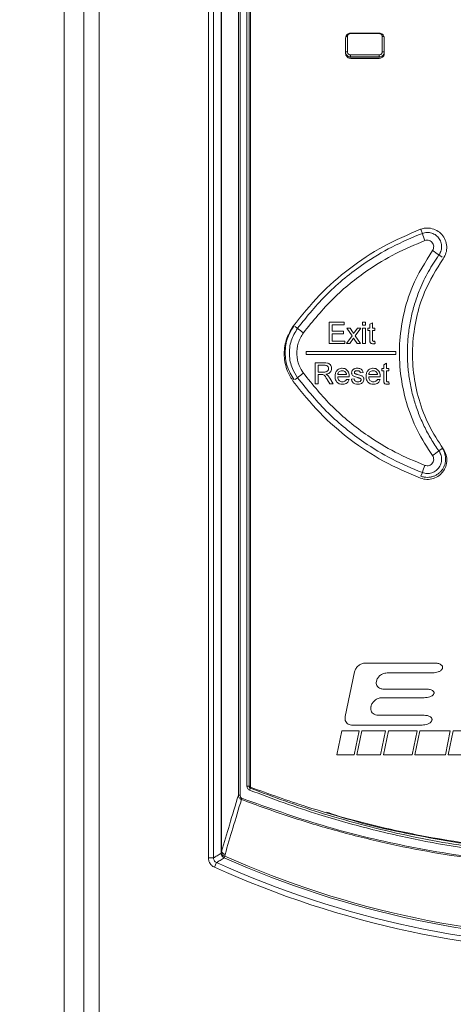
# Model space of a CAD drawing. Header units: millimetres. Extents: x 0 to 1260, y 0 to 891.
# Tile 26 of 89: x 156 to 198, y 564 to 659. Entities that reach past the tile are written whole.
import ezdxf

# ---------------------------------------------------------------- set-up
doc = ezdxf.new("R2010")
doc.units = ezdxf.units.MM
doc.header["$LTSCALE"] = 3
doc.styles.add('SLDTEXTSTYLE1', font='TXT', dxfattribs={"width": 0.75})
doc.dimstyles.new('SLDDIMSTYLE0', dxfattribs={"dimtxt": 7.5, "dimasz": 9, "dimexe": 0, "dimexo": 0.0625, "dimgap": 1.875, "dimtad": 1, "dimdec": 0, "dimrnd": 1e-09, "dimzin": 12, "dimdsep": 46, "dimtxsty": 'SLDTEXTSTYLE1', "dimblk1": 'CLOSED', "dimblk2": 'CLOSED', "dimsah": 1, "dimcen": 0.09, "dimadec": 0, "dimazin": 3, "dimtfac": 1, "dimtofl": 0, "dimtmove": 0, "dimatfit": 3, "dimldrblk": 'CLOSED', "dimfxl": 0, "dimfrac": 2, "dimtolj": 1, "dimtzin": 12, "dimarcsym": 0})

# ---------------------------------------------------------------- blocks, each defined once
blk = doc.blocks.new('_CLOSED')
at = {"color": 0, "linetype": 'ByBlock', "lineweight": -2}
for p, q in [((-1, 0.166667), (0, 0)), ((-1, 0.166667), (-1, -0.166667)), ((0, 0), (-1, -0.166667)), ((0, 0), (-1, 0))]:
    blk.add_line(p, q, dxfattribs=at)
blk = doc.blocks.new('_D_1')
at = {"color": 7, "linetype": 'Continuous', "lineweight": 0}
for p, q in [((181.633, 775.884), (127.143, 775.884)), ((130.143, 469.384), (130.143, 775.884)), ((181.637, 469.384), (127.143, 469.384))]:
    blk.add_line(p, q, dxfattribs=at)
at = {"color": 7, "linetype": 'Continuous', "lineweight": 0, "xscale": 9, "yscale": 9}
for p, rotation in [((130.143, 775.884, -1.661), 90.00000000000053), ((130.143, 469.384, -1.661), 270.0000000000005)]:
    blk.add_blockref('_CLOSED', p, dxfattribs=dict(at, rotation=rotation))
at = {"color": 7, "linetype": 'Continuous', "lineweight": 0, "insert": (120.475, 614.322), "char_height": 7.5, "attachment_point": 1, "rotation": 90, "style": 'SLDTEXTSTYLE1'}
blk.add_mtext('307', dxfattribs=at)

msp = doc.modelspace()

# ---------------------------------------------------------------- linework, layer by layer
at = {"color": 7, "linetype": 'Continuous', "lineweight": 15}
for p, q in [((160.143, 754.004), (160.143, 479.342)), ((174.13, 578.149), (174.13, 717.219)), ((174.623, 717.219), (174.623, 578.149)), ((175.37, 578.789), (175.37, 716.472)), ((175.39, 716.472), (175.39, 578.789)), ((162.037, 531.466), (162.037, 714.203)), ((163.537, 714.727), (163.537, 530.941)), ((177.029, 584.252), (177.029, 714.832)), ((177.207, 714.832), (177.207, 584.252)), ((177.862, 585.109), (177.862, 714.061)), ((178.073, 714.061), (178.073, 585.109)), ((178.2, 585.009), (178.2, 713.761)), ((187.602, 657.785), (187.602, 656.305)), ((187.92, 658.129), (190.674, 658.124)), ((190.976, 656.312), (190.976, 657.779)), ((187.42, 656.169), (187.42, 657.63)), ((191.172, 657.623), (191.172, 656.177)), ((187.809, 655.705), (190.79, 655.705)), ((190.674, 655.676), (187.92, 655.671)), ((185.703, 632.844), (185.703, 632.844)), ((185.832, 630.082), (187.281, 630.082)), ((185.832, 628.027), (185.832, 630.082)), ((187.281, 630.082), (187.281, 629.845)), ((189.072, 630.082), (189.335, 630.082)), ((189.072, 629.818), (189.072, 630.082)), ((189.335, 630.082), (189.335, 629.818)), ((186.122, 629.845), (186.122, 629.212)), ((187.281, 629.845), (186.122, 629.845)), ((186.122, 629.212), (187.202, 629.212)), ((187.202, 629.212), (187.202, 628.975)), ((187.544, 629.528), (187.86, 629.528)), ((188.045, 628.778), (187.544, 629.528)), ((187.86, 629.528), (188.103, 629.164)), ((188.308, 629.153), (188.572, 629.528)), ((188.887, 629.528), (188.36, 628.778)), ((188.572, 629.528), (188.887, 629.528)), ((189.335, 629.818), (189.072, 629.818)), ((189.072, 629.528), (189.335, 629.528)), ((189.072, 628.027), (189.072, 629.528)), ((189.335, 629.528), (189.335, 628.027)), ((189.573, 629.528), (189.757, 629.528)), ((189.573, 629.291), (189.573, 629.528)), ((189.757, 629.291), (189.573, 629.291)), ((189.757, 629.894), (190.02, 630.044)), ((189.757, 629.528), (189.757, 629.894)), ((189.757, 628.449), (189.757, 629.291)), ((190.02, 630.044), (190.02, 629.528)), ((190.02, 629.528), (190.257, 629.528)), ((190.02, 629.291), (190.02, 628.439)), ((190.257, 629.291), (190.02, 629.291)), ((190.257, 629.528), (190.257, 629.291)), ((186.122, 628.975), (186.122, 628.264)), ((187.202, 628.975), (186.122, 628.975)), ((186.122, 628.264), (187.334, 628.264)), ((187.334, 628.264), (187.334, 628.027)), ((187.518, 628.027), (188.045, 628.778)), ((188.198, 628.547), (187.834, 628.027)), ((188.253, 628.465), (188.198, 628.547)), ((188.546, 628.027), (188.253, 628.465)), ((188.36, 628.778), (188.861, 628.027)), ((190.257, 628.244), (190.284, 628.023)), ((192.303, 627.259), (183.603, 627.259)), ((183.603, 627.259), (183.603, 626.959)), ((187.334, 628.027), (185.832, 628.027)), ((187.834, 628.027), (187.518, 628.027)), ((188.861, 628.027), (188.546, 628.027)), ((189.335, 628.027), (189.072, 628.027)), ((192.303, 626.959), (192.303, 627.259)), ((183.603, 626.959), (192.303, 626.959)), ((184.475, 626.157), (185.367, 626.157)), ((184.475, 624.103), (184.475, 626.157)), ((185.378, 625.92), (184.765, 625.92)), ((184.765, 625.92), (184.765, 625.262)), ((190.929, 625.604), (191.114, 625.604)), ((190.929, 625.367), (190.929, 625.604)), ((191.114, 625.367), (190.929, 625.367)), ((191.114, 625.97), (191.377, 626.12)), ((191.114, 625.604), (191.114, 625.97)), ((191.114, 624.525), (191.114, 625.367)), ((191.377, 626.12), (191.377, 625.604)), ((191.377, 625.604), (191.614, 625.604)), ((191.377, 625.367), (191.377, 624.515)), ((191.614, 625.367), (191.377, 625.367)), ((191.614, 625.604), (191.614, 625.367)), ((184.765, 625.262), (185.315, 625.262)), ((185.062, 625.025), (184.765, 625.025)), ((184.765, 625.025), (184.765, 624.103)), ((185.892, 624.103), (185.636, 624.537)), ((185.887, 624.67), (186.224, 624.103)), ((186.662, 625.025), (187.505, 625.025)), ((187.767, 624.788), (186.662, 624.788)), ((187.502, 624.551), (187.76, 624.524)), ((187.979, 624.577), (188.242, 624.603)), ((189.112, 625.209), (188.848, 625.183)), ((189.665, 625.025), (190.508, 625.025)), ((190.77, 624.788), (189.665, 624.788)), ((190.505, 624.551), (190.763, 624.524)), ((191.614, 624.32), (191.64, 624.099)), ((184.765, 624.103), (184.475, 624.103)), ((186.224, 624.103), (185.892, 624.103)), ((196.058, 597.045), (189.336, 597.045)), ((188.294, 596.201), (187.376, 591.881)), ((191.435, 596.091), (195.855, 596.091)), ((195.214, 594.523), (191.103, 594.523)), ((189.879, 592.827), (189.882, 592.842)), ((190.924, 593.685), (195.036, 593.685)), ((195.03, 591.983), (190.563, 591.983)), ((188.059, 591.038), (194.829, 591.038)), ((186.567, 588.161), (187.054, 590.475)), ((187.054, 590.475), (188.73, 590.475)), ((188.73, 590.475), (188.242, 588.161)), ((188.519, 588.161), (189.006, 590.475)), ((189.006, 590.475), (191.298, 590.475)), ((191.298, 590.475), (190.811, 588.161)), ((191.088, 588.161), (191.575, 590.475)), ((191.575, 590.475), (194.347, 590.475)), ((194.347, 590.475), (193.859, 588.161)), ((194.137, 588.161), (194.624, 590.475)), ((194.624, 590.475), (197.562, 590.475)), ((197.562, 590.475), (197.088, 588.161)), ((197.352, 588.161), (197.839, 590.475)), ((197.839, 590.475), (224.59, 590.475)), ((188.242, 588.161), (186.567, 588.161)), ((190.811, 588.161), (188.519, 588.161)), ((193.859, 588.161), (191.088, 588.161)), ((197.088, 588.161), (194.137, 588.161)), ((224.103, 588.161), (197.352, 588.161)), ((177.207, 584.252), (177.029, 584.252)), ((178.073, 585.109), (177.862, 585.109)), ((175.37, 578.789), (175.345, 578.617)), ((175.37, 578.789), (175.39, 578.789)), ((174.13, 578.149), (174.623, 578.149)), ((174.71, 577.251), (174.912, 577.7)), ((175.637, 578.167), (175.707, 578.323)), ((175.707, 578.323), (175.732, 578.495))]:
    msp.add_line(p, q, dxfattribs=at)
at = {"color": 8, "linetype": 'Continuous', "lineweight": 15}
for p, q in [((187.444, 657.785), (187.602, 657.785)), ((190.976, 657.779), (191.144, 657.779)), ((187.42, 656.305), (187.602, 656.305)), ((190.976, 656.312), (191.172, 656.312)), ((194.858, 638.708), (194.716, 639.082)), ((196.467, 636.611), (196.766, 636.396)), ((182.755, 629.503), (182.494, 629.693)), ((182.755, 624.716), (182.518, 624.543)), ((196.467, 617.608), (196.794, 617.844)), ((194.858, 615.511), (194.726, 615.163)), ((178.2, 585.109), (178.073, 585.109))]:
    msp.add_line(p, q, dxfattribs=at)
at = {"color": 7, "linetype": 'Continuous', "lineweight": 15}
for centre, radius, start, end in [((189.373, 655.963), 1.471, 178.30687, 186.09587), ((192.327, 655.968), 1.65, 178.48993, 185.43225), ((202.63, 641.033), 8.113, 196.65481, 201.89647), ((204.196, 648.362), 14.065, 233.55006, 236.66726), ((187.643, 635.24), 7.537, 229.56883, 235.05783), ((187.643, 618.978), 7.537, 124.94217, 130.43117), ((204.196, 605.857), 14.065, 123.33274, 126.44994), ((202.63, 613.186), 8.113, 158.10353, 163.34519), ((179.099, 584.403), 1.039, 149.99255, 161.27572), ((180.262, 582.821), 3.101, 158.94954, 161.24876), ((175.778, 578.781), 0.463, 200.73053, 261.13344), ((175.854, 578.627), 0.509, 181.20524, 244.80146), ((175.803, 578.953), 0.463, 200.73073, 261.12267), ((175.886, 579.021), 0.548, 205.05065, 253.62391), ((213.3, 662.784), 93.343, 245.71672, 294.28328), ((213.3, 662.784), 92.62, 246.00671, 293.99329), ((213.3, 662.784), 92.449, 246.00671, 293.99329), ((213.3, 662.784), 93.836, 245.71672, 294.28328)]:
    msp.add_arc(centre, radius, start, end, dxfattribs=at)
at = {"color": 8, "linetype": 'Continuous', "lineweight": 15}
msp.add_arc((177.963, 585.09), 0.29, 324.77409, 340.78004, dxfattribs=at)
at = {"color": 7, "linetype": 'Continuous', "lineweight": 15}
for centre, major_axis, ratio, start_param, end_param in [((213.3, 692.721), (661.6, 0), 0.052392, 4.673992, 4.678188), ((213.3, 621.369), (661.6, 0), 0.052392, 1.604997, 1.609193), ((213.3, 621.169), (661.4, 0), 0.052408, 1.604997, 1.609193)]:
    msp.add_ellipse(centre, major_axis=major_axis, ratio=ratio, start_param=start_param, end_param=end_param, dxfattribs=at)
for points, knots in [([(187.42, 657.63), (187.426, 657.687), (187.437, 657.799), (187.523, 657.949), (187.65, 658.061), (187.791, 658.12), (187.883, 658.126), (187.92, 658.129)], [0, 0, 0, 0, 0.214985, 0.429776, 0.646451, 0.856702, 1, 1, 1, 1]), ([(187.903, 658.084), (187.88, 658.083), (187.824, 658.079), (187.739, 658.043), (187.664, 657.975), (187.612, 657.886), (187.606, 657.819), (187.602, 657.785)], [0, 0, 0, 0, 0.144546, 0.358543, 0.572193, 0.786111, 1, 1, 1, 1]), ([(190.674, 658.124), (190.73, 658.118), (190.843, 658.106), (190.993, 658.019), (191.105, 657.891), (191.164, 657.751), (191.17, 657.66), (191.172, 657.623)], [0, 0, 0, 0, 0.215726, 0.431251, 0.648838, 0.860091, 1, 1, 1, 1]), ([(190.976, 657.779), (190.975, 657.801), (190.971, 657.856), (190.935, 657.941), (190.868, 658.017), (190.778, 658.069), (190.711, 658.075), (190.677, 658.079)], [0, 0, 0, 0, 0.141096, 0.355941, 0.570611, 0.785299, 1, 1, 1, 1]), ([(187.92, 655.671), (187.864, 655.677), (187.751, 655.688), (187.599, 655.774), (187.487, 655.902), (187.428, 656.042), (187.422, 656.133), (187.42, 656.169)], [0, 0, 0, 0, 0.216475, 0.43278, 0.650287, 0.860398, 1, 1, 1, 1]), ([(187.602, 656.305), (187.604, 656.283), (187.607, 656.228), (187.643, 656.143), (187.711, 656.067), (187.801, 656.016), (187.869, 656.009), (187.903, 656.006)], [0, 0, 0, 0, 0.1406807, 0.3544688, 0.569083, 0.7845521, 1, 1, 1, 1]), ([(191.172, 656.177), (191.167, 656.12), (191.155, 656.007), (191.068, 655.856), (190.941, 655.744), (190.801, 655.685), (190.71, 655.679), (190.674, 655.676)], [0, 0, 0, 0, 0.216342, 0.432492, 0.650423, 0.861616, 1, 1, 1, 1]), ([(190.677, 656.011), (190.699, 656.013), (190.754, 656.017), (190.838, 656.052), (190.914, 656.12), (190.966, 656.21), (190.973, 656.278), (190.976, 656.312)], [0, 0, 0, 0, 0.139514, 0.354333, 0.569423, 0.784723, 1, 1, 1, 1]), ([(194.678, 639.1), (193.464, 638.583), (191.035, 637.548), (187.761, 635.358), (184.789, 632.786), (183.167, 630.751), (182.348, 629.723)], [0, 0, 0, 0, 0.251846, 0.503692, 0.749282, 1, 1, 1, 1]), ([(182.755, 629.503), (183.684, 630.655), (185.571, 632.991), (188.759, 635.547), (191.886, 637.465), (193.862, 638.291), (194.858, 638.708)], [0, 0, 0, 0, 0.2875221, 0.5833882, 0.7901822, 1, 1, 1, 1]), ([(196.87, 636.244), (196.977, 636.428), (197.19, 636.795), (197.255, 637.441), (197.116, 638.067), (196.777, 638.614), (196.273, 639.017), (195.668, 639.229), (195.111, 639.236), (194.794, 639.137), (194.678, 639.1)], [0, 0, 0, 0, 0.132003, 0.264, 0.395571, 0.528333, 0.659314, 0.792215, 0.923923, 1, 1, 1, 1]), ([(194.858, 638.708), (194.931, 638.731), (195.079, 638.779), (195.311, 638.803), (195.545, 638.789), (195.772, 638.737), (195.988, 638.646), (196.185, 638.521), (196.359, 638.364), (196.504, 638.181), (196.616, 637.975), (196.691, 637.755), (196.729, 637.523), (196.728, 637.29), (196.686, 637.06), (196.605, 636.827), (196.515, 636.686), (196.467, 636.611)], [0, 0, 0, 0, 0.0650645, 0.1320166, 0.1970974, 0.2640673, 0.3291668, 0.3961572, 0.4612602, 0.5282548, 0.5933488, 0.6603338, 0.725413, 0.792382, 0.8574477, 0.924402, 1, 1, 1, 1]), ([(195.103, 638.007), (194.148, 637.609), (192.224, 636.807), (189.216, 634.967), (186.097, 632.482), (184.259, 630.213), (183.326, 629.062)], [0, 0, 0, 0, 0.206831, 0.416682, 0.704173, 1, 1, 1, 1]), ([(195.839, 637.049), (195.861, 637.083), (195.921, 637.177), (195.967, 637.358), (195.951, 637.572), (195.864, 637.77), (195.717, 637.929), (195.525, 638.028), (195.31, 638.063), (195.172, 638.026), (195.103, 638.007)], [0, 0, 0, 0, 0.075808, 0.20768, 0.339566, 0.471519, 0.603566, 0.735691, 0.867847, 1, 1, 1, 1]), ([(195.839, 617.17), (195.325, 617.963), (194.282, 619.57), (193.261, 622.26), (192.672, 625.091), (192.573, 627.96), (192.968, 630.824), (193.911, 633.954), (195.133, 635.915), (195.839, 637.049)], [0, 0, 0, 0, 0.133389, 0.270651, 0.404012, 0.541248, 0.674611, 0.81185, 1, 1, 1, 1]), ([(196.467, 636.611), (196.115, 636.085), (195.407, 635.026), (194.669, 633.463), (194.142, 632.012), (193.786, 630.693), (193.539, 629.334), (193.41, 627.961), (193.396, 626.592), (193.496, 625.23), (193.713, 623.866), (194.045, 622.527), (194.484, 621.231), (195.031, 619.98), (195.681, 618.76), (196.204, 617.993), (196.467, 617.608)], [0, 0, 0, 0, 0.093477, 0.188254, 0.254699, 0.321606, 0.389967, 0.458832, 0.525278, 0.592186, 0.660549, 0.729414, 0.795861, 0.86277, 0.931134, 1, 1, 1, 1]), ([(196.87, 617.825), (196.388, 618.571), (195.425, 620.063), (194.475, 622.566), (193.94, 625.179), (193.847, 627.851), (194.219, 630.491), (195.092, 633.389), (196.216, 635.194), (196.87, 636.244)], [0, 0, 0, 0, 0.13534, 0.27068, 0.406021, 0.541364, 0.676689, 0.812015, 1, 1, 1, 1]), ([(182.348, 629.723), (182.086, 629.28), (181.563, 628.394), (181.397, 626.835), (181.672, 625.43), (182.146, 624.671), (182.348, 624.346)], [0, 0, 0, 0, 0.266833, 0.533677, 0.800486, 1, 1, 1, 1]), ([(182.428, 624.504), (182.172, 624.937), (181.659, 625.804), (181.496, 627.328), (181.765, 628.702), (182.229, 629.446), (182.428, 629.764)], [0, 0, 0, 0, 0.266729, 0.533465, 0.800037, 1, 1, 1, 1]), ([(182.755, 624.716), (182.574, 625.005), (182.153, 625.681), (181.908, 626.932), (182.056, 628.32), (182.522, 629.109), (182.755, 629.503)], [0, 0, 0, 0, 0.199535, 0.466267, 0.73314, 1, 1, 1, 1]), ([(188.103, 629.164), (188.112, 629.151), (188.133, 629.119), (188.168, 629.067), (188.194, 629.028), (188.207, 629.009)], [0, 0, 0, 0, 0.249991, 0.624995, 1, 1, 1, 1]), ([(188.207, 629.009), (188.224, 629.033), (188.249, 629.069), (188.283, 629.117), (188.299, 629.141), (188.308, 629.153)], [0, 0, 0, 0, 0.5, 0.75, 1, 1, 1, 1]), ([(183.326, 629.062), (183.136, 628.74), (182.755, 628.097), (182.634, 626.965), (182.834, 625.944), (183.179, 625.393), (183.326, 625.157)], [0, 0, 0, 0, 0.266888, 0.533727, 0.800435, 1, 1, 1, 1]), ([(190.098, 628.001), (190.048, 628.003), (189.968, 628.006), (189.867, 628.052), (189.802, 628.115), (189.752, 628.251), (189.755, 628.364), (189.757, 628.449)], [0, 0, 0, 0, 0.223353, 0.358614, 0.494472, 0.620505, 1, 1, 1, 1]), ([(190.02, 628.439), (190.021, 628.415), (190.022, 628.371), (190.025, 628.314), (190.046, 628.277), (190.072, 628.254), (190.109, 628.24), (190.138, 628.238), (190.154, 628.238)], [0, 0, 0, 0, 0.255451, 0.469253, 0.585882, 0.701795, 0.825265, 1, 1, 1, 1]), ([(190.154, 628.238), (190.163, 628.238), (190.18, 628.238), (190.206, 628.24), (190.232, 628.242), (190.249, 628.243), (190.257, 628.244)], [0, 0, 0, 0, 0.249918, 0.499856, 0.749889, 1, 1, 1, 1]), ([(190.284, 628.023), (190.268, 628.02), (190.238, 628.014), (190.176, 628.004), (190.129, 628.002), (190.098, 628.001)], [0, 0, 0, 0, 0.250212, 0.500496, 1, 1, 1, 1]), ([(185.315, 625.262), (185.37, 625.263), (185.468, 625.266), (185.594, 625.297), (185.681, 625.358), (185.734, 625.439), (185.763, 625.521), (185.765, 625.576), (185.766, 625.597)], [0, 0, 0, 0, 0.25762, 0.454783, 0.599043, 0.743162, 0.90207, 1, 1, 1, 1]), ([(185.367, 626.157), (185.462, 626.155), (185.611, 626.151), (185.809, 626.093), (185.94, 625.979), (186.028, 625.821), (186.054, 625.687), (186.056, 625.614), (186.056, 625.603)], [0, 0, 0, 0, 0.282742, 0.440881, 0.600617, 0.784956, 0.96772, 1, 1, 1, 1]), ([(185.766, 625.597), (185.763, 625.638), (185.757, 625.712), (185.701, 625.807), (185.62, 625.877), (185.506, 625.915), (185.422, 625.919), (185.378, 625.92)], [0, 0, 0, 0, 0.209813, 0.385301, 0.560881, 0.76573, 1, 1, 1, 1]), ([(186.056, 625.603), (186.05, 625.537), (186.039, 625.403), (185.935, 625.235), (185.767, 625.11), (185.617, 625.068), (185.524, 625.053), (185.511, 625.051)], [0, 0, 0, 0, 0.231966, 0.466426, 0.666396, 0.955279, 1, 1, 1, 1]), ([(186.398, 624.841), (186.406, 624.962), (186.419, 625.161), (186.556, 625.403), (186.728, 625.551), (186.918, 625.623), (187.041, 625.628), (187.092, 625.631)], [0, 0, 0, 0, 0.305004, 0.49661, 0.688556, 0.870427, 1, 1, 1, 1]), ([(187.091, 625.394), (187.023, 625.387), (186.908, 625.376), (186.772, 625.283), (186.691, 625.174), (186.667, 625.081), (186.663, 625.033), (186.662, 625.025)], [0, 0, 0, 0, 0.323748, 0.545523, 0.768018, 0.961328, 1, 1, 1, 1]), ([(187.408, 625.268), (187.386, 625.287), (187.331, 625.338), (187.221, 625.385), (187.133, 625.391), (187.091, 625.394)], [0, 0, 0, 0, 0.25004, 0.639889, 1, 1, 1, 1]), ([(187.092, 625.631), (187.174, 625.624), (187.326, 625.612), (187.519, 625.499), (187.66, 625.341), (187.753, 625.12), (187.763, 624.952), (187.768, 624.855)], [0, 0, 0, 0, 0.210848, 0.388825, 0.56643, 0.751061, 1, 1, 1, 1]), ([(188.005, 625.195), (188.007, 625.227), (188.012, 625.303), (188.061, 625.417), (188.125, 625.49), (188.165, 625.521), (188.17, 625.525)], [0, 0, 0, 0, 0.247437, 0.596739, 0.951756, 1, 1, 1, 1]), ([(188.17, 625.525), (188.198, 625.543), (188.253, 625.577), (188.377, 625.619), (188.474, 625.626), (188.538, 625.631)], [0, 0, 0, 0, 0.251919, 0.50353, 1, 1, 1, 1]), ([(188.557, 625.394), (188.497, 625.392), (188.416, 625.39), (188.325, 625.339), (188.286, 625.295), (188.271, 625.253), (188.269, 625.231), (188.269, 625.222)], [0, 0, 0, 0, 0.471146, 0.644425, 0.81774, 0.930383, 1, 1, 1, 1]), ([(188.538, 625.631), (188.65, 625.621), (188.807, 625.609), (188.982, 625.504), (189.077, 625.379), (189.099, 625.272), (189.112, 625.209)], [0, 0, 0, 0, 0.420194, 0.589396, 0.76025, 1, 1, 1, 1]), ([(188.848, 625.183), (188.839, 625.218), (188.824, 625.279), (188.761, 625.343), (188.679, 625.384), (188.608, 625.392), (188.563, 625.393), (188.557, 625.394)], [0, 0, 0, 0, 0.27379, 0.465993, 0.657948, 0.955563, 1, 1, 1, 1]), ([(189.401, 624.841), (189.409, 624.962), (189.422, 625.161), (189.559, 625.403), (189.731, 625.551), (189.921, 625.623), (190.044, 625.628), (190.095, 625.631)], [0, 0, 0, 0, 0.305026, 0.496641, 0.688597, 0.870459, 1, 1, 1, 1]), ([(190.094, 625.394), (190.026, 625.387), (189.911, 625.376), (189.775, 625.283), (189.694, 625.174), (189.67, 625.081), (189.666, 625.033), (189.665, 625.025)], [0, 0, 0, 0, 0.323783, 0.545556, 0.768051, 0.961361, 1, 1, 1, 1]), ([(190.411, 625.268), (190.389, 625.287), (190.334, 625.338), (190.224, 625.385), (190.136, 625.391), (190.094, 625.394)], [0, 0, 0, 0, 0.250075, 0.639876, 1, 1, 1, 1]), ([(190.095, 625.631), (190.177, 625.624), (190.328, 625.612), (190.522, 625.499), (190.663, 625.341), (190.756, 625.12), (190.766, 624.952), (190.771, 624.855)], [0, 0, 0, 0, 0.210791, 0.38874, 0.566317, 0.750951, 1, 1, 1, 1]), ([(182.348, 624.346), (183.171, 623.313), (184.818, 621.249), (187.802, 618.68), (191.075, 616.503), (193.469, 615.483), (194.679, 614.968)], [0, 0, 0, 0, 0.251849, 0.503698, 0.749288, 1, 1, 1, 1]), ([(194.858, 615.511), (193.877, 615.921), (191.899, 616.746), (188.808, 618.639), (185.603, 621.197), (183.713, 623.532), (182.755, 624.716)], [0, 0, 0, 0, 0.2067941, 0.4166119, 0.7041359, 1, 1, 1, 1]), ([(183.326, 625.157), (184.231, 624.038), (186.067, 621.766), (189.169, 619.283), (192.211, 617.419), (194.134, 616.616), (195.103, 616.211)], [0, 0, 0, 0, 0.287487, 0.583318, 0.790149, 1, 1, 1, 1]), ([(185.205, 625.015), (185.193, 625.017), (185.169, 625.021), (185.122, 625.024), (185.086, 625.024), (185.062, 625.025)], [0, 0, 0, 0, 0.250226, 0.50042, 1, 1, 1, 1]), ([(185.636, 624.537), (185.607, 624.584), (185.55, 624.679), (185.454, 624.823), (185.351, 624.958), (185.249, 624.998), (185.205, 625.015)], [0, 0, 0, 0, 0.252644, 0.505383, 0.789354, 1, 1, 1, 1]), ([(185.511, 625.051), (185.525, 625.044), (185.553, 625.03), (185.609, 624.999), (185.646, 624.97), (185.671, 624.95)], [0, 0, 0, 0, 0.250462, 0.501004, 1, 1, 1, 1]), ([(185.671, 624.95), (185.692, 624.929), (185.734, 624.887), (185.809, 624.796), (185.856, 624.72), (185.887, 624.67)], [0, 0, 0, 0, 0.250417, 0.501051, 1, 1, 1, 1]), ([(187.106, 624.076), (187.001, 624.085), (186.825, 624.1), (186.615, 624.236), (186.484, 624.404), (186.409, 624.613), (186.402, 624.762), (186.398, 624.841)], [0, 0, 0, 0, 0.265579, 0.443266, 0.620958, 0.800231, 1, 1, 1, 1]), ([(186.662, 624.788), (186.671, 624.716), (186.686, 624.596), (186.774, 624.451), (186.887, 624.36), (187.006, 624.318), (187.081, 624.315), (187.11, 624.314)], [0, 0, 0, 0, 0.294844, 0.491112, 0.687584, 0.879538, 1, 1, 1, 1]), ([(187.76, 624.524), (187.727, 624.442), (187.665, 624.289), (187.478, 624.147), (187.289, 624.085), (187.166, 624.079), (187.106, 624.076)], [0, 0, 0, 0, 0.306796, 0.569294, 0.790688, 1, 1, 1, 1]), ([(187.11, 624.314), (187.17, 624.318), (187.27, 624.325), (187.395, 624.394), (187.463, 624.474), (187.491, 624.53), (187.502, 624.551)], [0, 0, 0, 0, 0.36589, 0.611882, 0.858236, 1, 1, 1, 1]), ([(187.505, 625.025), (187.502, 625.047), (187.496, 625.091), (187.474, 625.172), (187.441, 625.232), (187.411, 625.264), (187.408, 625.268)], [0, 0, 0, 0, 0.251464, 0.503461, 0.946066, 1, 1, 1, 1]), ([(187.768, 624.855), (187.768, 624.85), (187.768, 624.838), (187.768, 624.816), (187.767, 624.799), (187.767, 624.788)], [0, 0, 0, 0, 0.250002, 0.500004, 1, 1, 1, 1]), ([(188.602, 624.076), (188.507, 624.082), (188.358, 624.09), (188.174, 624.185), (188.055, 624.321), (188, 624.462), (187.983, 624.554), (187.979, 624.577)], [0, 0, 0, 0, 0.319499, 0.500689, 0.682476, 0.920616, 1, 1, 1, 1]), ([(188.59, 624.726), (188.524, 624.745), (188.395, 624.784), (188.225, 624.841), (188.098, 624.933), (188.028, 625.042), (188.007, 625.135), (188.006, 625.185), (188.005, 625.195)], [0, 0, 0, 0, 0.251548, 0.497617, 0.656299, 0.815557, 0.964161, 1, 1, 1, 1]), ([(188.242, 624.603), (188.253, 624.556), (188.271, 624.477), (188.343, 624.388), (188.438, 624.333), (188.53, 624.315), (188.59, 624.314), (188.605, 624.314)], [0, 0, 0, 0, 0.280186, 0.464717, 0.649403, 0.908309, 1, 1, 1, 1]), ([(188.269, 625.222), (188.269, 625.215), (188.27, 625.195), (188.279, 625.168), (188.291, 625.151), (188.296, 625.143)], [0, 0, 0, 0, 0.25234, 0.688706, 1, 1, 1, 1]), ([(188.296, 625.143), (188.302, 625.136), (188.314, 625.123), (188.343, 625.102), (188.367, 625.091), (188.383, 625.083)], [0, 0, 0, 0, 0.25186, 0.504403, 1, 1, 1, 1]), ([(188.383, 625.083), (188.4, 625.078), (188.441, 625.065), (188.507, 625.046), (188.557, 625.032), (188.582, 625.026)], [0, 0, 0, 0, 0.250039, 0.625002, 1, 1, 1, 1]), ([(188.582, 625.026), (188.649, 625.004), (188.783, 624.962), (188.96, 624.908), (189.092, 624.82), (189.166, 624.717), (189.189, 624.622), (189.19, 624.569), (189.191, 624.554)], [0, 0, 0, 0, 0.251781, 0.503723, 0.657475, 0.812079, 0.945294, 1, 1, 1, 1]), ([(188.837, 624.649), (188.817, 624.657), (188.777, 624.673), (188.694, 624.698), (188.631, 624.714), (188.59, 624.726)], [0, 0, 0, 0, 0.250351, 0.50051, 1, 1, 1, 1]), ([(189.191, 624.554), (189.185, 624.5), (189.173, 624.392), (189.086, 624.254), (188.948, 624.146), (188.781, 624.086), (188.658, 624.079), (188.602, 624.076)], [0, 0, 0, 0, 0.190525, 0.382145, 0.561901, 0.803948, 1, 1, 1, 1]), ([(188.605, 624.314), (188.668, 624.317), (188.757, 624.321), (188.855, 624.378), (188.901, 624.43), (188.924, 624.483), (188.926, 624.514), (188.927, 624.527)], [0, 0, 0, 0, 0.4321058, 0.6052224, 0.7782376, 0.9108026, 1, 1, 1, 1]), ([(188.927, 624.527), (188.926, 624.541), (188.923, 624.568), (188.899, 624.607), (188.867, 624.633), (188.844, 624.645), (188.837, 624.649)], [0, 0, 0, 0, 0.254455, 0.510013, 0.845466, 1, 1, 1, 1]), ([(190.109, 624.076), (190.004, 624.085), (189.828, 624.1), (189.617, 624.236), (189.487, 624.404), (189.412, 624.613), (189.405, 624.762), (189.401, 624.841)], [0, 0, 0, 0, 0.265604, 0.443276, 0.620953, 0.800239, 1, 1, 1, 1]), ([(189.665, 624.788), (189.674, 624.716), (189.688, 624.596), (189.777, 624.451), (189.89, 624.36), (190.009, 624.318), (190.084, 624.315), (190.113, 624.314)], [0, 0, 0, 0, 0.294868, 0.49114, 0.687617, 0.879561, 1, 1, 1, 1]), ([(190.763, 624.524), (190.73, 624.442), (190.668, 624.289), (190.481, 624.147), (190.292, 624.085), (190.169, 624.079), (190.109, 624.076)], [0, 0, 0, 0, 0.306827, 0.569368, 0.790757, 1, 1, 1, 1]), ([(190.113, 624.314), (190.173, 624.318), (190.273, 624.325), (190.398, 624.394), (190.466, 624.474), (190.494, 624.53), (190.505, 624.551)], [0, 0, 0, 0, 0.365795, 0.611765, 0.858097, 1, 1, 1, 1]), ([(190.508, 625.025), (190.505, 625.047), (190.499, 625.091), (190.477, 625.172), (190.444, 625.232), (190.414, 625.264), (190.411, 625.268)], [0, 0, 0, 0, 0.251471, 0.503475, 0.946124, 1, 1, 1, 1]), ([(190.771, 624.855), (190.771, 624.85), (190.771, 624.838), (190.771, 624.816), (190.77, 624.799), (190.77, 624.788)], [0, 0, 0, 0, 0.250002, 0.500004, 1, 1, 1, 1]), ([(191.455, 624.076), (191.405, 624.078), (191.325, 624.082), (191.224, 624.128), (191.158, 624.191), (191.109, 624.327), (191.111, 624.44), (191.114, 624.525)], [0, 0, 0, 0, 0.223354, 0.358606, 0.494454, 0.620487, 1, 1, 1, 1]), ([(191.377, 624.515), (191.378, 624.491), (191.379, 624.447), (191.382, 624.39), (191.403, 624.353), (191.428, 624.329), (191.466, 624.315), (191.494, 624.314), (191.511, 624.314)], [0, 0, 0, 0, 0.255458, 0.469276, 0.585908, 0.701822, 0.825287, 1, 1, 1, 1]), ([(191.511, 624.314), (191.519, 624.314), (191.537, 624.314), (191.562, 624.316), (191.588, 624.318), (191.605, 624.319), (191.614, 624.32)], [0, 0, 0, 0, 0.249935, 0.49989, 0.749907, 1, 1, 1, 1]), ([(191.64, 624.099), (191.625, 624.096), (191.594, 624.09), (191.533, 624.08), (191.486, 624.078), (191.455, 624.076)], [0, 0, 0, 0, 0.2502286, 0.5005302, 1, 1, 1, 1]), ([(194.679, 614.968), (194.884, 614.913), (195.294, 614.802), (195.936, 614.906), (196.504, 615.204), (196.945, 615.673), (197.202, 616.265), (197.251, 616.904), (197.113, 617.443), (196.935, 617.723), (196.87, 617.825)], [0, 0, 0, 0, 0.1321266, 0.2642472, 0.3959337, 0.5288164, 0.659787, 0.7926904, 0.9242632, 1, 1, 1, 1]), ([(196.783, 617.862), (196.836, 617.78), (196.945, 617.612), (197.051, 617.332), (197.113, 617.037), (197.123, 616.738), (197.082, 616.439), (196.993, 616.154), (196.856, 615.885), (196.677, 615.645), (196.459, 615.437), (196.211, 615.27), (195.936, 615.146), (195.647, 615.07), (195.346, 615.044), (195.031, 615.067), (194.825, 615.132), (194.715, 615.167)], [0, 0, 0, 0, 0.065058, 0.132001, 0.197059, 0.264004, 0.329052, 0.395987, 0.461038, 0.527974, 0.593041, 0.659993, 0.725085, 0.792063, 0.85718, 0.924184, 1, 1, 1, 1]), ([(196.467, 617.608), (196.515, 617.533), (196.604, 617.393), (196.685, 617.161), (196.727, 616.933), (196.729, 616.698), (196.692, 616.468), (196.617, 616.246), (196.506, 616.041), (196.361, 615.856), (196.188, 615.7), (195.99, 615.574), (195.776, 615.483), (195.547, 615.43), (195.315, 615.416), (195.081, 615.439), (194.933, 615.487), (194.858, 615.511)], [0, 0, 0, 0, 0.075598, 0.1406638, 0.207618, 0.2726972, 0.3396662, 0.4047602, 0.4717452, 0.5368483, 0.6038428, 0.6689423, 0.7359327, 0.8010136, 0.8679834, 0.933048, 1, 1, 1, 1]), ([(195.103, 616.211), (195.172, 616.193), (195.31, 616.156), (195.525, 616.191), (195.717, 616.29), (195.864, 616.448), (195.951, 616.646), (195.967, 616.861), (195.921, 617.042), (195.861, 617.136), (195.839, 617.17)], [0, 0, 0, 0, 0.132153, 0.264309, 0.396434, 0.528481, 0.660434, 0.79232, 0.924192, 1, 1, 1, 1]), ([(189.336, 597.045), (189.219, 597.032), (188.985, 597.005), (188.67, 596.814), (188.411, 596.549), (188.331, 596.314), (188.294, 596.201)], [0, 0, 0, 0, 0.244113, 0.486935, 0.755314, 1, 1, 1, 1]), ([(196.819, 596.568), (196.822, 596.598), (196.829, 596.657), (196.798, 596.752), (196.72, 596.853), (196.553, 596.963), (196.32, 597.034), (196.138, 597.042), (196.058, 597.045)], [0, 0, 0, 0, 0.087846, 0.17576, 0.288088, 0.460962, 0.761264, 1, 1, 1, 1]), ([(190.406, 595.307), (190.441, 595.408), (190.51, 595.608), (190.741, 595.85), (191.049, 596.044), (191.301, 596.075), (191.435, 596.091)], [0, 0, 0, 0, 0.228268, 0.454963, 0.710899, 1, 1, 1, 1]), ([(195.855, 596.091), (196.04, 596.108), (196.315, 596.133), (196.61, 596.286), (196.745, 596.41), (196.802, 596.504), (196.815, 596.555), (196.819, 596.568)], [0, 0, 0, 0, 0.4836423, 0.7184677, 0.8608866, 0.9644393, 1, 1, 1, 1]), ([(191.103, 594.523), (190.998, 594.533), (190.819, 594.55), (190.596, 594.683), (190.454, 594.855), (190.387, 595.059), (190.388, 595.211), (190.404, 595.292), (190.406, 595.307)], [0, 0, 0, 0, 0.25609, 0.441564, 0.627786, 0.796438, 0.962836, 1, 1, 1, 1]), ([(195.036, 593.685), (195.225, 593.701), (195.496, 593.722), (195.786, 593.859), (195.911, 593.96), (195.969, 594.04), (195.982, 594.088), (195.987, 594.105)], [0, 0, 0, 0, 0.514957, 0.736285, 0.863797, 0.952501, 1, 1, 1, 1]), ([(195.987, 594.105), (195.99, 594.129), (195.995, 594.179), (195.966, 594.257), (195.894, 594.344), (195.728, 594.446), (195.488, 594.512), (195.298, 594.52), (195.214, 594.523)], [0, 0, 0, 0, 0.07526, 0.150484, 0.249818, 0.416717, 0.740577, 1, 1, 1, 1]), ([(190.563, 591.983), (190.475, 591.991), (190.301, 592.005), (190.078, 592.135), (189.93, 592.322), (189.86, 592.534), (189.857, 592.706), (189.875, 592.803), (189.879, 592.827)], [0, 0, 0, 0, 0.207295, 0.415848, 0.595471, 0.764698, 0.942112, 1, 1, 1, 1]), ([(189.882, 592.842), (189.92, 592.953), (189.995, 593.176), (190.246, 593.445), (190.56, 593.643), (190.806, 593.672), (190.924, 593.685)], [0, 0, 0, 0, 0.2439181, 0.4865572, 0.7545658, 1, 1, 1, 1]), ([(187.376, 591.881), (187.365, 591.794), (187.343, 591.62), (187.424, 591.375), (187.575, 591.192), (187.768, 591.079), (187.936, 591.041), (188.034, 591.038), (188.059, 591.038)], [0, 0, 0, 0, 0.207215, 0.415693, 0.595116, 0.76414, 0.94154, 1, 1, 1, 1]), ([(195.792, 591.51), (195.796, 591.539), (195.803, 591.598), (195.772, 591.691), (195.695, 591.791), (195.529, 591.901), (195.295, 591.971), (195.112, 591.979), (195.03, 591.983)], [0, 0, 0, 0, 0.086507, 0.173073, 0.284121, 0.456097, 0.757235, 1, 1, 1, 1]), ([(194.829, 591.038), (195.014, 591.054), (195.289, 591.079), (195.583, 591.231), (195.719, 591.353), (195.776, 591.446), (195.789, 591.497), (195.792, 591.51)], [0, 0, 0, 0, 0.485544, 0.719542, 0.86087, 0.963293, 1, 1, 1, 1]), ([(175.39, 578.789), (175.645, 579.639), (176.192, 581.46), (176.738, 583.281), (177.029, 584.252)], [0, 0, 0, 0, 0.467122, 1, 1, 1, 1]), ([(177.326, 583.817), (177.298, 583.83), (177.233, 583.86), (177.146, 583.94), (177.06, 584.071), (177.041, 584.184), (177.029, 584.252)], [0, 0, 0, 0, 0.163872, 0.380112, 0.627061, 1, 1, 1, 1]), ([(177.207, 584.252), (177.211, 584.201), (177.216, 584.119), (177.262, 584.02), (177.312, 583.962), (177.352, 583.943), (177.368, 583.934)], [0, 0, 0, 0, 0.40181, 0.649257, 0.852124, 1, 1, 1, 1]), ([(177.862, 585.109), (177.864, 585.084), (177.867, 585.015), (177.909, 584.907), (177.995, 584.799), (178.075, 584.757), (178.115, 584.737)], [0, 0, 0, 0, 0.152572, 0.434834, 0.717408, 1, 1, 1, 1]), ([(178.2, 584.923), (178.18, 584.933), (178.139, 584.954), (178.097, 585.008), (178.076, 585.062), (178.074, 585.097), (178.073, 585.109)], [0, 0, 0, 0, 0.283016, 0.565647, 0.847641, 1, 1, 1, 1]), ([(248.484, 584.737), (245.739, 583.732), (241.615, 582.222), (235.941, 580.722), (231.576, 579.761), (227.105, 579.001), (222.537, 578.446), (217.928, 578.111), (213.651, 578.008), (208.528, 578.105), (201.649, 578.619), (194.206, 579.853), (188.327, 581.318), (184.562, 582.434), (181.439, 583.464), (179.224, 584.312), (178.115, 584.737)], [0, 0, 0, 0, 0.121717, 0.18285, 0.244247, 0.30783, 0.371561, 0.435749, 0.50009, 0.549571, 0.648963, 0.786973, 0.863043, 0.901162, 0.950546, 1, 1, 1, 1]), ([(248.4, 585.009), (245.854, 584.11), (240.745, 582.304), (232.761, 580.389), (224.56, 579.084), (216.29, 578.491), (208.06, 578.588), (199.885, 579.358), (191.712, 580.835), (184.449, 582.756), (180.009, 584.357), (178.2, 585.009)], [0, 0, 0, 0, 0.112907, 0.226593, 0.342745, 0.459753, 0.572661, 0.686357, 0.80253, 0.919556, 1, 1, 1, 1]), ([(178.2, 584.923), (179.304, 584.5), (181.514, 583.653), (185.059, 582.483), (190.14, 581.016), (196.845, 579.546), (205.03, 578.476), (211.412, 578.2), (217.444, 578.282), (222.143, 578.587), (227.361, 579.246), (231.818, 580.012), (236.217, 580.99), (240.521, 582.171), (244.509, 583.442), (247.102, 584.429), (248.4, 584.923)], [0, 0, 0, 0, 0.049385, 0.09884, 0.155854, 0.270178, 0.384934, 0.499893, 0.536299, 0.636632, 0.696115, 0.755721, 0.825283, 0.884138, 0.942013, 1, 1, 1, 1]), ([(177.326, 583.817), (177.05, 582.894), (176.518, 581.119), (175.986, 579.346), (175.732, 578.495)], [0, 0, 0, 0, 0.520444, 1, 1, 1, 1]), ([(249.273, 583.817), (247.21, 583.072), (242.536, 581.382), (234.846, 579.385), (225.909, 577.819), (217.522, 577.159), (210.511, 577.169), (203.687, 577.553), (197.422, 578.348), (191.224, 579.581), (186.571, 580.744), (181.922, 582.128), (178.859, 583.254), (177.326, 583.817)], [0, 0, 0, 0, 0.089514, 0.2028, 0.323581, 0.459132, 0.545158, 0.609214, 0.737719, 0.802207, 0.866843, 0.933339, 1, 1, 1, 1]), ([(177.368, 583.934), (179.944, 583.017), (185.114, 581.175), (193.197, 579.219), (201.501, 577.879), (209.881, 577.253), (218.228, 577.318), (226.527, 578.06), (234.827, 579.514), (242.44, 581.481), (247.17, 583.19), (249.231, 583.934)], [0, 0, 0, 0, 0.111688, 0.224157, 0.339066, 0.454808, 0.566729, 0.679415, 0.794527, 0.910482, 1, 1, 1, 1]), ([(185.603, 582.592), (185.895, 582.491), (188.938, 581.431), (195.101, 580.104), (204.053, 578.723), (212.593, 578.324), (220.47, 578.617), (227.672, 579.424), (234.84, 580.848), (239.686, 582.045), (242.07, 582.894), (242.138, 582.918)], [0, 0, 0, 0, 0.016153, 0.168538, 0.328223, 0.489441, 0.614261, 0.739811, 0.867639, 0.996244, 1, 1, 1, 1]), ([(174.623, 578.149), (174.734, 578.221), (174.975, 578.376), (175.216, 578.533), (175.345, 578.617)], [0, 0, 0, 0, 0.462996, 1, 1, 1, 1]), ([(174.13, 578.149), (174.132, 578.104), (174.138, 577.949), (174.222, 577.693), (174.42, 577.417), (174.613, 577.306), (174.71, 577.251)], [0, 0, 0, 0, 0.119247, 0.411572, 0.705837, 1, 1, 1, 1]), ([(174.912, 577.7), (174.863, 577.727), (174.765, 577.781), (174.665, 577.919), (174.625, 578.049), (174.623, 578.126), (174.623, 578.149)], [0, 0, 0, 0, 0.295264, 0.587842, 0.879721, 1, 1, 1, 1]), ([(175.637, 578.167), (175.508, 578.083), (175.266, 577.927), (175.024, 577.772), (174.912, 577.7)], [0, 0, 0, 0, 0.537004, 1, 1, 1, 1])]:
    msp.add_open_spline(points, degree=3, knots=knots, dxfattribs=at)
at = {"color": 8, "linetype": 'Continuous', "lineweight": 15}
for points, knots in [([(187.91, 655.806), (187.854, 655.812), (187.742, 655.823), (187.591, 655.909), (187.48, 656.036), (187.427, 656.146), (187.421, 656.207), (187.421, 656.212)], [0, 0, 0, 0, 0.244528, 0.489377, 0.733471, 0.976669, 1, 1, 1, 1]), ([(191.162, 656.191), (191.16, 656.176), (191.15, 656.105), (191.077, 655.993), (190.953, 655.88), (190.812, 655.82), (190.72, 655.814), (190.684, 655.812)], [0, 0, 0, 0, 0.069278, 0.3245972, 0.5797168, 0.8345276, 1, 1, 1, 1])]:
    msp.add_open_spline(points, degree=3, knots=knots, dxfattribs=at)

# ---------------------------------------------------------------- dimensions: what is measured, and where the dimension line sits
at = {"color": 7, "linetype": 'Continuous', "lineweight": 0}
dim = msp.add_linear_dim(base=(130.143342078, 775.884349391), p1=(184.63692074, 469.384349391), p2=(184.632557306, 775.884349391), angle=90, dimstyle='SLDDIMSTYLE0', dxfattribs=at)
dim.commit()
dim.dimension.update_dxf_attribs({"geometry": '_D_1', "text_midpoint": (130.143342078, 622.634349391), "dimtype": 160})

doc.saveas('drawing.dxf')
